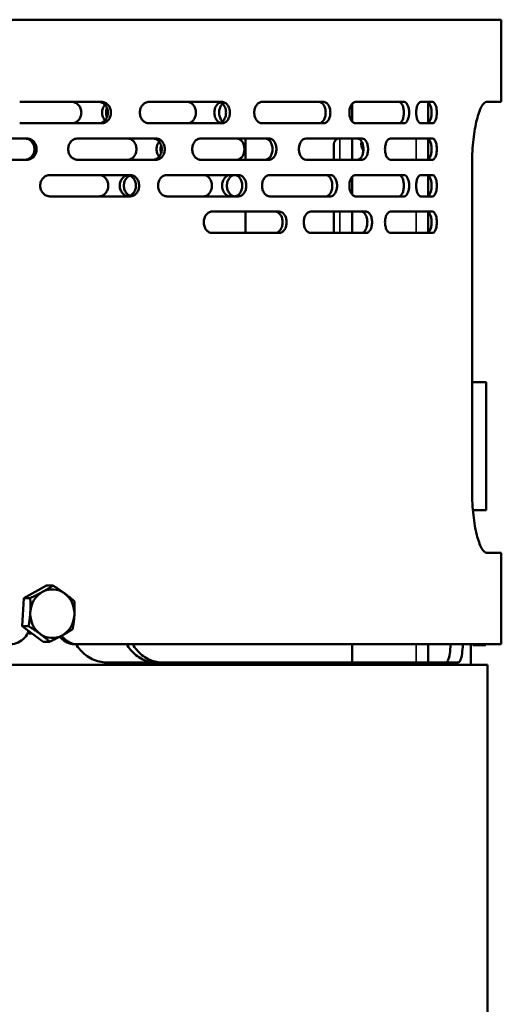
# Model space of a CAD drawing. Header units: millimetres. Extents: x -687 to 6545, y -1613 to 2022.
# Tile 29 of 36: x 5456 to 5614, y 533 to 857. Entities that reach past the tile are written whole.
import ezdxf

# ---------------------------------------------------------------- set-up
doc = ezdxf.new("R2010")
doc.units = ezdxf.units.MM
doc.layers.add('Видимые тонкие (ГОСТ)', color=7, linetype='Continuous', lineweight=35)
doc.layers.add('Видимый контур (ГОСТ)', color=7, linetype='Continuous', lineweight=50)

msp = doc.modelspace()

# ---------------------------------------------------------------- linework, layer by layer
at = {"layer": 'Видимые тонкие (ГОСТ)'}
for p, q in [((5561.02, 817.5), (5561.02, 810.5)), ((5586.02, 810.5), (5586.02, 817.5)), ((5561.02, 793.5), (5561.02, 786.5)), ((5586.02, 786.5), (5586.02, 793.5)), ((5609.02, 695.5), (5609.02, 737.5)), ((5586.02, 645.5), (5586.02, 651.5))]:
    msp.add_line(p, q, dxfattribs=at)
at = {"layer": 'Видимый контур (ГОСТ)'}
for p, q in [((5614.02, 856.5), (5170.2, 856.5)), ((5614.02, 829.5), (5614.02, 856.5)), ((5482.81, 829.5), (5455.88, 829.5)), ((5522.26, 829.5), (5498.27, 829.5)), ((5555.69, 829.5), (5535.42, 829.5)), ((5565.02, 828.88), (5565.02, 823.12)), ((5582.09, 829.5), (5566.18, 829.5)), ((5591.44, 829.5), (5587.61, 829.5)), ((5590.02, 829.41), (5590.02, 822.59)), ((5614.02, 829.5), (5609.16, 829.5)), ((5455.88, 822.5), (5482.81, 822.5)), ((5498.27, 822.5), (5522.26, 822.5)), ((5535.42, 822.5), (5555.69, 822.5)), ((5566.18, 822.5), (5582.09, 822.5)), ((5587.61, 822.5), (5591.44, 822.5)), ((5458.22, 817.5), (5430.09, 817.5)), ((5500.63, 817.5), (5474.91, 817.5)), ((5537.72, 817.5), (5515.3, 817.5)), ((5530.02, 810.5), (5530.02, 817.5)), ((5568.29, 817.5), (5549.89, 817.5)), ((5559.02, 810.5), (5559.02, 815.5)), ((5565.02, 817.5), (5565.02, 810.5)), ((5591.44, 817.5), (5577.63, 817.5)), ((5590.02, 817.41), (5590.02, 810.59)), ((5430.09, 810.5), (5458.22, 810.5)), ((5474.91, 810.5), (5500.63, 810.5)), ((5515.3, 810.5), (5537.72, 810.5)), ((5549.89, 810.5), (5568.29, 810.5)), ((5577.63, 810.5), (5591.44, 810.5)), ((5604.41, 701.5), (5604.41, 809.5)), ((5492.15, 805.5), (5465.8, 805.5)), ((5527.69, 805.5), (5504.21, 805.5)), ((5557.92, 805.5), (5537.97, 805.5)), ((5582.09, 805.5), (5566.18, 805.5)), ((5591.44, 805.5), (5587.61, 805.5)), ((5590.02, 805.41), (5590.02, 798.59)), ((5565.02, 804.88), (5565.02, 799.12)), ((5465.8, 798.5), (5492.15, 798.5)), ((5504.21, 798.5), (5527.69, 798.5)), ((5537.97, 798.5), (5557.92, 798.5)), ((5566.18, 798.5), (5582.09, 798.5)), ((5587.61, 798.5), (5591.44, 798.5)), ((5541.09, 793.5), (5519.04, 793.5)), ((5530.02, 786.5), (5530.02, 793.5)), ((5569.63, 793.5), (5551.45, 793.5)), ((5559.02, 786.5), (5559.02, 793.5)), ((5565.02, 793.5), (5565.02, 786.5)), ((5591.44, 793.5), (5577.63, 793.5)), ((5590.02, 793.41), (5590.02, 786.59)), ((5519.04, 786.5), (5541.09, 786.5)), ((5551.45, 786.5), (5569.63, 786.5)), ((5577.63, 786.5), (5591.44, 786.5)), ((5604.41, 737.5), (5609.02, 737.5)), ((5609.02, 695.5), (5609.02, 737.5)), ((5604.67, 695.5), (5609.02, 695.5)), ((5609.16, 681.5), (5614.02, 681.5)), ((5614.02, 651.5), (5614.02, 681.5)), ((5457.19, 666.63), (5464.69, 670.72)), ((5464.69, 670.72), (5466.84, 670.72)), ((5456.64, 657.41), (5457.19, 666.63)), ((5457.19, 666.63), (5459.33, 666.63)), ((5456.64, 657.41), (5458.79, 657.41)), ((5463.61, 652.28), (5456.64, 657.41)), ((5463.61, 652.28), (5465.76, 652.28)), ((5474.65, 651.5), (5473.81, 651.5)), ((5614.02, 651.5), (5474.65, 651.5)), ((5565.02, 651.5), (5565.02, 645.5)), ((5590.02, 651.5), (5590.02, 645.5)), ((5604.02, 644.72), (5604.02, 651.5)), ((5604.62, 651.13), (5604.62, 651.5)), ((5604.62, 651.13), (5608.73, 651.13)), ((5609.52, 644.72), (5206.34, 644.72)), ((5484.32, 645.5), (5599.93, 645.5)), ((5609.52, -352.28), (5609.52, 644.72))]:
    msp.add_line(p, q, dxfattribs=at)
for centre, radius, start, end in [((5561.02, 815.5), 2, 90, 180), ((5571.02, 815.5), 3, 161.6348, 219.815), ((5609.02, 737.5), 0.00002, 8.6915, 90), ((5609.02, 695.5), 0.00002, 270, 351.3085)]:
    msp.add_arc(centre, radius, start, end, dxfattribs=at)
for major_axis, start_param, end_param in [((0, 8), 5.694741, 6.741938), ((0, -8), 3.600346, 4.647543), ((0, 8), 4.647543, 5.694741), ((0, -8), 4.647543, 5.694741), ((0, 8), 3.600346, 4.647543), ((0, -8), 5.694741, 6.741938)]:
    msp.add_ellipse((5466.6, 661.5), major_axis=major_axis, ratio=0.906308, start_param=start_param, end_param=end_param, dxfattribs=at)
for points, knots in [([(5473.02, 829.5), (5473.41, 829.5), (5473.83, 829.41), (5474.59, 829.05), (5474.94, 828.79), (5475.49, 828.16), (5475.73, 827.77), (5476.04, 826.91), (5476.12, 826.44), (5476.12, 825.56), (5476.04, 825.09), (5475.73, 824.23), (5475.49, 823.84), (5474.94, 823.21), (5474.59, 822.95), (5473.83, 822.59), (5473.41, 822.5), (5473.02, 822.5)], [0.527693, 0.527693, 0.527693, 0.527693, 0.65964, 0.65964, 0.791587, 0.791587, 0.923419, 0.923419, 1.055252, 1.055252, 1.187084, 1.187084, 1.318916, 1.318916, 1.450863, 1.450863, 1.58281, 1.58281, 1.58281, 1.58281]), ([(5481.81, 822.5), (5482.19, 822.5), (5482.6, 822.59), (5483.34, 822.95), (5483.68, 823.21), (5484.22, 823.84), (5484.45, 824.23), (5484.76, 825.09), (5484.84, 825.56), (5484.84, 826.44), (5484.76, 826.91), (5484.45, 827.77), (5484.22, 828.16), (5483.68, 828.79), (5483.34, 829.05), (5482.6, 829.41), (5482.19, 829.5), (5481.81, 829.5)], [0.52738, 0.52738, 0.52738, 0.52738, 0.659221, 0.659221, 0.791061, 0.791061, 0.922903, 0.922903, 1.054744, 1.054744, 1.186586, 1.186586, 1.318428, 1.318428, 1.450268, 1.450268, 1.582108, 1.582108, 1.582108, 1.582108]), ([(5482.81, 829.5), (5483.19, 829.5), (5483.6, 829.41), (5484.34, 829.05), (5484.68, 828.79), (5485.22, 828.16), (5485.45, 827.77), (5485.76, 826.91), (5485.84, 826.44), (5485.84, 825.56), (5485.76, 825.09), (5485.45, 824.23), (5485.22, 823.84), (5484.68, 823.21), (5484.34, 822.95), (5483.6, 822.59), (5483.19, 822.5), (5482.81, 822.5)], [0.52738, 0.52738, 0.52738, 0.52738, 0.65922, 0.65922, 0.791061, 0.791061, 0.922902, 0.922902, 1.054744, 1.054744, 1.186586, 1.186586, 1.318427, 1.318427, 1.450267, 1.450267, 1.582108, 1.582108, 1.582108, 1.582108]), ([(5483.89, 823.46), (5483.87, 823.48), (5483.85, 823.51), (5483.56, 823.84), (5483.33, 824.23), (5483.01, 825.09), (5482.94, 825.56), (5482.94, 826), (5482.94, 826.44), (5483.01, 826.91), (5483.33, 827.77), (5483.56, 828.16), (5483.85, 828.49), (5483.87, 828.52), (5483.89, 828.54)], [1.8495012, 1.8495012, 1.8495012, 1.8495012, 1.8598125, 1.8598125, 1.9915774, 1.9915774, 2.1233423, 2.1233423, 2.1233423, 2.2551072, 2.2551072, 2.3868721, 2.3868721, 2.3971834, 2.3971834, 2.3971834, 2.3971834]), ([(5498.27, 822.5), (5497.9, 822.5), (5497.51, 822.59), (5496.78, 822.95), (5496.45, 823.22), (5495.93, 823.84), (5495.7, 824.23), (5495.4, 825.09), (5495.33, 825.56), (5495.33, 826), (5495.33, 826.44), (5495.4, 826.91), (5495.7, 827.77), (5495.93, 828.16), (5496.45, 828.78), (5496.78, 829.05), (5497.51, 829.41), (5497.9, 829.5), (5498.27, 829.5)], [1.586748, 1.586748, 1.586748, 1.586748, 1.719511, 1.719511, 1.852274, 1.852274, 1.984082, 1.984082, 2.11589, 2.11589, 2.11589, 2.247698, 2.247698, 2.379507, 2.379507, 2.51227, 2.51227, 2.645032, 2.645032, 2.645032, 2.645032]), ([(5510.97, 829.5), (5511.31, 829.5), (5511.69, 829.41), (5512.37, 829.05), (5512.68, 828.79), (5513.17, 828.16), (5513.38, 827.77), (5513.66, 826.91), (5513.73, 826.44), (5513.73, 825.56), (5513.66, 825.09), (5513.38, 824.23), (5513.17, 823.84), (5512.68, 823.21), (5512.37, 822.95), (5511.69, 822.59), (5511.31, 822.5), (5510.97, 822.5)], [0.527693, 0.527693, 0.527693, 0.527693, 0.65964, 0.65964, 0.791587, 0.791587, 0.923419, 0.923419, 1.055252, 1.055252, 1.187084, 1.187084, 1.318916, 1.318916, 1.450863, 1.450863, 1.58281, 1.58281, 1.58281, 1.58281]), ([(5521.73, 822.64), (5521.64, 822.68), (5521.54, 822.72), (5521.12, 822.95), (5520.82, 823.22), (5520.34, 823.84), (5520.13, 824.23), (5519.85, 825.09), (5519.78, 825.56), (5519.78, 826), (5519.78, 826.44), (5519.85, 826.91), (5520.13, 827.77), (5520.34, 828.16), (5520.82, 828.78), (5521.12, 829.05), (5521.54, 829.28), (5521.64, 829.32), (5521.73, 829.36)], [1.6904172, 1.6904172, 1.6904172, 1.6904172, 1.7260316, 1.7260316, 1.8598125, 1.8598125, 1.9915774, 1.9915774, 2.1233423, 2.1233423, 2.1233423, 2.2551072, 2.2551072, 2.3868721, 2.3868721, 2.520653, 2.520653, 2.5562674, 2.5562674, 2.5562674, 2.5562674]), ([(5520.97, 822.5), (5521.31, 822.5), (5521.66, 822.59), (5522.32, 822.95), (5522.62, 823.21), (5523.09, 823.84), (5523.29, 824.23), (5523.56, 825.09), (5523.63, 825.56), (5523.63, 826.44), (5523.56, 826.91), (5523.29, 827.77), (5523.09, 828.16), (5522.62, 828.79), (5522.32, 829.05), (5521.66, 829.41), (5521.31, 829.5), (5520.97, 829.5)], [0.527364, 0.527364, 0.527364, 0.527364, 0.659212, 0.659212, 0.79106, 0.79106, 0.922903, 0.922903, 1.054745, 1.054745, 1.186587, 1.186587, 1.31843, 1.31843, 1.450278, 1.450278, 1.582126, 1.582126, 1.582126, 1.582126]), ([(5522.5, 828.87), (5522.36, 828.75), (5522.24, 828.61), (5521.89, 828.16), (5521.68, 827.77), (5521.41, 826.91), (5521.34, 826.44), (5521.34, 826), (5521.34, 825.56), (5521.41, 825.09), (5521.68, 824.23), (5521.89, 823.84), (5522.24, 823.39), (5522.36, 823.25), (5522.5, 823.13)], [1.7983574, 1.7983574, 1.7983574, 1.7983574, 1.8595927, 1.8595927, 1.9913587, 1.9913587, 2.1231248, 2.1231248, 2.1231248, 2.2548908, 2.2548908, 2.3866569, 2.3866569, 2.4478921, 2.4478921, 2.4478921, 2.4478921]), ([(5522.26, 829.5), (5522.59, 829.5), (5522.95, 829.41), (5523.6, 829.05), (5523.9, 828.79), (5524.37, 828.16), (5524.58, 827.77), (5524.85, 826.91), (5524.91, 826.44), (5524.91, 825.56), (5524.85, 825.09), (5524.58, 824.23), (5524.37, 823.84), (5523.9, 823.21), (5523.6, 822.95), (5522.95, 822.59), (5522.59, 822.5), (5522.26, 822.5)], [0.527364, 0.527364, 0.527364, 0.527364, 0.659212, 0.659212, 0.79106, 0.79106, 0.922902, 0.922902, 1.054745, 1.054745, 1.186587, 1.186587, 1.318429, 1.318429, 1.450278, 1.450278, 1.582126, 1.582126, 1.582126, 1.582126]), ([(5535.42, 822.5), (5535.11, 822.5), (5534.77, 822.59), (5534.14, 822.95), (5533.86, 823.22), (5533.41, 823.84), (5533.21, 824.23), (5532.95, 825.09), (5532.89, 825.56), (5532.89, 826), (5532.89, 826.44), (5532.95, 826.91), (5533.21, 827.77), (5533.41, 828.16), (5533.86, 828.78), (5534.14, 829.05), (5534.77, 829.41), (5535.11, 829.5), (5535.42, 829.5)], [1.585961, 1.585961, 1.585961, 1.585961, 1.718576, 1.718576, 1.851192, 1.851192, 1.983006, 1.983006, 2.114821, 2.114821, 2.114821, 2.246635, 2.246635, 2.378449, 2.378449, 2.511065, 2.511065, 2.64368, 2.64368, 2.64368, 2.64368]), ([(5554.16, 822.5), (5554.43, 822.5), (5554.73, 822.59), (5555.27, 822.95), (5555.52, 823.21), (5555.9, 823.84), (5556.07, 824.23), (5556.29, 825.09), (5556.35, 825.56), (5556.35, 826.44), (5556.29, 826.91), (5556.07, 827.77), (5555.9, 828.16), (5555.52, 828.79), (5555.27, 829.05), (5554.73, 829.41), (5554.43, 829.5), (5554.16, 829.5)], [0.527376, 0.527376, 0.527376, 0.527376, 0.659244, 0.659244, 0.791113, 0.791113, 0.922955, 0.922955, 1.054798, 1.054798, 1.18664, 1.18664, 1.318482, 1.318482, 1.450351, 1.450351, 1.58222, 1.58222, 1.58222, 1.58222]), ([(5555.69, 829.5), (5555.97, 829.5), (5556.26, 829.41), (5556.8, 829.05), (5557.05, 828.79), (5557.44, 828.16), (5557.6, 827.77), (5557.83, 826.91), (5557.88, 826.44), (5557.88, 825.56), (5557.83, 825.09), (5557.6, 824.23), (5557.44, 823.84), (5557.05, 823.21), (5556.8, 822.95), (5556.26, 822.59), (5555.97, 822.5), (5555.69, 822.5)], [0.527375, 0.527375, 0.527375, 0.527375, 0.659244, 0.659244, 0.791112, 0.791112, 0.922954, 0.922954, 1.054797, 1.054797, 1.186639, 1.186639, 1.318481, 1.318481, 1.45035, 1.45035, 1.582218, 1.582218, 1.582218, 1.582218]), ([(5566.18, 822.5), (5565.92, 822.5), (5565.65, 822.59), (5565.15, 822.95), (5564.91, 823.22), (5564.55, 823.84), (5564.39, 824.23), (5564.18, 825.09), (5564.13, 825.56), (5564.13, 826), (5564.13, 826.44), (5564.18, 826.91), (5564.39, 827.77), (5564.55, 828.16), (5564.91, 828.78), (5565.15, 829.05), (5565.65, 829.41), (5565.92, 829.5), (5566.18, 829.5)], [1.585377, 1.585377, 1.585377, 1.585377, 1.717883, 1.717883, 1.850388, 1.850388, 1.982207, 1.982207, 2.114026, 2.114026, 2.114026, 2.245845, 2.245845, 2.377664, 2.377664, 2.510169, 2.510169, 2.642675, 2.642675, 2.642675, 2.642675]), ([(5580.35, 822.5), (5580.57, 822.5), (5580.79, 822.59), (5581.2, 822.95), (5581.39, 823.21), (5581.68, 823.84), (5581.81, 824.23), (5581.97, 825.09), (5582.01, 825.56), (5582.01, 826.44), (5581.97, 826.91), (5581.81, 827.77), (5581.68, 828.16), (5581.39, 828.79), (5581.2, 829.05), (5580.79, 829.41), (5580.57, 829.5), (5580.35, 829.5)], [0.527403, 0.527403, 0.527403, 0.527403, 0.659298, 0.659298, 0.791192, 0.791192, 0.923034, 0.923034, 1.054876, 1.054876, 1.186718, 1.186718, 1.31856, 1.31856, 1.450454, 1.450454, 1.582349, 1.582349, 1.582349, 1.582349]), ([(5582.09, 829.5), (5582.3, 829.5), (5582.52, 829.41), (5582.93, 829.05), (5583.12, 828.79), (5583.41, 828.16), (5583.54, 827.77), (5583.71, 826.91), (5583.75, 826.44), (5583.75, 825.56), (5583.71, 825.09), (5583.54, 824.23), (5583.41, 823.84), (5583.12, 823.21), (5582.93, 822.95), (5582.52, 822.59), (5582.3, 822.5), (5582.09, 822.5)], [0.527402, 0.527402, 0.527402, 0.527402, 0.659296, 0.659296, 0.79119, 0.79119, 0.923032, 0.923032, 1.054874, 1.054874, 1.186715, 1.186715, 1.318557, 1.318557, 1.450451, 1.450451, 1.582345, 1.582345, 1.582345, 1.582345]), ([(5587.61, 822.5), (5587.42, 822.5), (5587.21, 822.59), (5586.83, 822.95), (5586.65, 823.21), (5586.37, 823.84), (5586.25, 824.23), (5586.09, 825.09), (5586.05, 825.56), (5586.05, 826), (5586.05, 826.44), (5586.09, 826.91), (5586.25, 827.77), (5586.37, 828.16), (5586.65, 828.79), (5586.83, 829.05), (5587.21, 829.41), (5587.42, 829.5), (5587.61, 829.5)], [1.584098, 1.584098, 1.584098, 1.584098, 1.716224, 1.716224, 1.848349, 1.848349, 1.98017, 1.98017, 2.111991, 2.111991, 2.111991, 2.243812, 2.243812, 2.375633, 2.375633, 2.507758, 2.507758, 2.639883, 2.639883, 2.639883, 2.639883]), ([(5589.69, 822.5), (5589.87, 822.5), (5590.06, 822.59), (5590.41, 822.95), (5590.57, 823.22), (5590.82, 823.84), (5590.93, 824.23), (5591.07, 825.09), (5591.1, 825.56), (5591.1, 826.44), (5591.07, 826.91), (5590.93, 827.77), (5590.82, 828.16), (5590.57, 828.78), (5590.41, 829.05), (5590.06, 829.41), (5589.87, 829.5), (5589.69, 829.5)], [0.528656, 0.528656, 0.528656, 0.528656, 0.661334, 0.661334, 0.794012, 0.794012, 0.925824, 0.925824, 1.057636, 1.057636, 1.189448, 1.189448, 1.32126, 1.32126, 1.453938, 1.453938, 1.586616, 1.586616, 1.586616, 1.586616]), ([(5591.44, 829.5), (5591.62, 829.5), (5591.81, 829.41), (5592.16, 829.05), (5592.32, 828.78), (5592.56, 828.16), (5592.67, 827.77), (5592.81, 826.91), (5592.85, 826.44), (5592.85, 825.56), (5592.81, 825.09), (5592.67, 824.23), (5592.56, 823.84), (5592.32, 823.22), (5592.16, 822.95), (5591.81, 822.59), (5591.62, 822.5), (5591.44, 822.5)], [0.528636, 0.528636, 0.528636, 0.528636, 0.661301, 0.661301, 0.793966, 0.793966, 0.925778, 0.925778, 1.057591, 1.057591, 1.189403, 1.189403, 1.321215, 1.321215, 1.453881, 1.453881, 1.586546, 1.586546, 1.586546, 1.586546]), ([(5604.41, 809.5), (5604.41, 810.76), (5604.45, 812.07), (5604.59, 814.66), (5604.7, 815.95), (5604.98, 818.41), (5605.15, 819.59), (5605.54, 821.77), (5605.75, 822.76), (5606.21, 824.53), (5606.46, 825.37), (5606.99, 826.84), (5607.26, 827.47), (5607.82, 828.49), (5608.11, 828.87), (5608.65, 829.38), (5608.92, 829.5), (5609.16, 829.5)], [0, 0, 0, 0, 0.379415, 0.379415, 0.75883, 0.75883, 1.138245, 1.138245, 1.51766, 1.51766, 1.901737, 1.901737, 2.285813, 2.285813, 2.66989, 2.66989, 3.053967, 3.053967, 3.053967, 3.053967]), ([(5484.54, 827.51), (5484.52, 827.45), (5484.5, 827.4), (5484.32, 826.91), (5484.24, 826.44), (5484.24, 826), (5484.24, 825.56), (5484.32, 825.09), (5484.5, 824.6), (5484.52, 824.55), (5484.54, 824.49)], [1.9735254, 1.9735254, 1.9735254, 1.9735254, 1.9913587, 1.9913587, 2.1231248, 2.1231248, 2.1231248, 2.2548908, 2.2548908, 2.2727241, 2.2727241, 2.2727241, 2.2727241]), ([(5457.53, 810.5), (5457.94, 810.5), (5458.37, 810.59), (5459.16, 810.95), (5459.52, 811.22), (5460.09, 811.84), (5460.33, 812.23), (5460.66, 813.09), (5460.74, 813.56), (5460.74, 814.44), (5460.66, 814.91), (5460.33, 815.77), (5460.09, 816.16), (5459.52, 816.78), (5459.16, 817.05), (5458.37, 817.41), (5457.94, 817.5), (5457.53, 817.5)], [0.527808, 0.527808, 0.527808, 0.527808, 0.659978, 0.659978, 0.792147, 0.792147, 0.92398, 0.92398, 1.055812, 1.055812, 1.187645, 1.187645, 1.319477, 1.319477, 1.451647, 1.451647, 1.583816, 1.583816, 1.583816, 1.583816]), ([(5458.22, 817.5), (5458.62, 817.5), (5459.05, 817.41), (5459.84, 817.05), (5460.2, 816.78), (5460.77, 816.16), (5461.02, 815.77), (5461.34, 814.91), (5461.42, 814.44), (5461.42, 813.56), (5461.34, 813.09), (5461.02, 812.23), (5460.77, 811.84), (5460.2, 811.22), (5459.84, 810.95), (5459.05, 810.59), (5458.62, 810.5), (5458.22, 810.5)], [0.527801, 0.527801, 0.527801, 0.527801, 0.659966, 0.659966, 0.79213, 0.79213, 0.923963, 0.923963, 1.055795, 1.055795, 1.187628, 1.187628, 1.319461, 1.319461, 1.451625, 1.451625, 1.58379, 1.58379, 1.58379, 1.58379]), ([(5474.91, 810.5), (5474.52, 810.5), (5474.11, 810.59), (5473.34, 810.95), (5472.99, 811.21), (5472.44, 811.84), (5472.2, 812.23), (5471.88, 813.09), (5471.8, 813.56), (5471.8, 814), (5471.8, 814.44), (5471.88, 814.91), (5472.2, 815.77), (5472.44, 816.16), (5472.99, 816.79), (5473.34, 817.05), (5474.11, 817.41), (5474.52, 817.5), (5474.91, 817.5)], [1.582677, 1.582677, 1.582677, 1.582677, 1.714657, 1.714657, 1.846638, 1.846638, 1.978477, 1.978477, 2.110317, 2.110317, 2.110317, 2.242156, 2.242156, 2.373995, 2.373995, 2.505976, 2.505976, 2.637956, 2.637956, 2.637956, 2.637956]), ([(5491.25, 817.5), (5491.62, 817.5), (5492.02, 817.41), (5492.74, 817.05), (5493.08, 816.79), (5493.6, 816.16), (5493.83, 815.77), (5494.13, 814.91), (5494.2, 814.44), (5494.2, 813.56), (5494.13, 813.09), (5493.83, 812.23), (5493.6, 811.84), (5493.08, 811.21), (5492.74, 810.95), (5492.02, 810.59), (5491.62, 810.5), (5491.25, 810.5)], [0.527494, 0.527494, 0.527494, 0.527494, 0.659459, 0.659459, 0.791423, 0.791423, 0.923263, 0.923263, 1.055103, 1.055103, 1.186943, 1.186943, 1.318783, 1.318783, 1.450747, 1.450747, 1.582711, 1.582711, 1.582711, 1.582711]), ([(5499.62, 810.5), (5499.99, 810.5), (5500.37, 810.59), (5501.09, 810.95), (5501.41, 811.22), (5501.92, 811.84), (5502.14, 812.23), (5502.44, 813.09), (5502.51, 813.56), (5502.51, 814.44), (5502.44, 814.91), (5502.14, 815.77), (5501.92, 816.16), (5501.41, 816.78), (5501.09, 817.05), (5500.37, 817.41), (5499.99, 817.5), (5499.62, 817.5)], [0.528016, 0.528016, 0.528016, 0.528016, 0.660314, 0.660314, 0.792612, 0.792612, 0.92444, 0.92444, 1.056267, 1.056267, 1.188095, 1.188095, 1.319922, 1.319922, 1.45222, 1.45222, 1.584518, 1.584518, 1.584518, 1.584518]), ([(5500.63, 817.5), (5500.99, 817.5), (5501.38, 817.41), (5502.09, 817.05), (5502.42, 816.78), (5502.93, 816.16), (5503.15, 815.77), (5503.44, 814.91), (5503.51, 814.44), (5503.51, 813.56), (5503.44, 813.09), (5503.15, 812.23), (5502.93, 811.84), (5502.42, 811.22), (5502.09, 810.95), (5501.38, 810.59), (5500.99, 810.5), (5500.63, 810.5)], [0.528006, 0.528006, 0.528006, 0.528006, 0.660297, 0.660297, 0.792588, 0.792588, 0.924416, 0.924416, 1.056244, 1.056244, 1.188071, 1.188071, 1.319899, 1.319899, 1.45219, 1.45219, 1.584481, 1.584481, 1.584481, 1.584481]), ([(5501.68, 811.54), (5501.42, 811.85), (5501.2, 812.23), (5500.91, 813.09), (5500.84, 813.56), (5500.84, 814), (5500.84, 814.44), (5500.91, 814.91), (5501.2, 815.77), (5501.42, 816.15), (5501.68, 816.46)], [1.8504818, 1.8504818, 1.8504818, 1.8504818, 1.9809594, 1.9809594, 2.1127854, 2.1127854, 2.1127854, 2.2446115, 2.2446115, 2.3750891, 2.3750891, 2.3750891, 2.3750891]), ([(5502.32, 815.25), (5502.19, 814.84), (5502.13, 814.41), (5502.13, 814), (5502.13, 813.59), (5502.19, 813.16), (5502.32, 812.75)], [1.9901918, 1.9901918, 1.9901918, 1.9901918, 2.112734, 2.112734, 2.112734, 2.2352762, 2.2352762, 2.2352762, 2.2352762]), ([(5515.3, 810.5), (5514.95, 810.5), (5514.58, 810.59), (5513.9, 810.95), (5513.59, 811.21), (5513.1, 811.84), (5512.89, 812.23), (5512.6, 813.09), (5512.54, 813.56), (5512.54, 814), (5512.54, 814.44), (5512.6, 814.91), (5512.89, 815.77), (5513.1, 816.16), (5513.59, 816.79), (5513.9, 817.05), (5514.58, 817.41), (5514.95, 817.5), (5515.3, 817.5)], [1.582393, 1.582393, 1.582393, 1.582393, 1.714314, 1.714314, 1.846234, 1.846234, 1.978075, 1.978075, 2.109916, 2.109916, 2.109916, 2.241757, 2.241757, 2.373599, 2.373599, 2.505519, 2.505519, 2.637439, 2.637439, 2.637439, 2.637439]), ([(5527.1, 817.5), (5527.43, 817.5), (5527.77, 817.41), (5528.41, 817.05), (5528.7, 816.79), (5529.16, 816.16), (5529.36, 815.77), (5529.62, 814.91), (5529.68, 814.44), (5529.68, 813.56), (5529.62, 813.09), (5529.36, 812.23), (5529.16, 811.84), (5528.7, 811.21), (5528.41, 810.95), (5527.77, 810.59), (5527.43, 810.5), (5527.1, 810.5)], [0.527494, 0.527494, 0.527494, 0.527494, 0.659459, 0.659459, 0.791423, 0.791423, 0.923263, 0.923263, 1.055103, 1.055103, 1.186943, 1.186943, 1.318783, 1.318783, 1.450747, 1.450747, 1.582711, 1.582711, 1.582711, 1.582711]), ([(5536.43, 810.5), (5536.74, 810.5), (5537.08, 810.59), (5537.69, 810.95), (5537.96, 811.22), (5538.4, 811.84), (5538.59, 812.23), (5538.84, 813.09), (5538.9, 813.56), (5538.9, 814.44), (5538.84, 814.91), (5538.59, 815.77), (5538.4, 816.16), (5537.96, 816.78), (5537.69, 817.05), (5537.08, 817.41), (5536.74, 817.5), (5536.43, 817.5)], [0.52824, 0.52824, 0.52824, 0.52824, 0.660672, 0.660672, 0.793105, 0.793105, 0.924927, 0.924927, 1.056749, 1.056749, 1.188571, 1.188571, 1.320393, 1.320393, 1.452825, 1.452825, 1.585258, 1.585258, 1.585258, 1.585258]), ([(5537.72, 817.5), (5538.04, 817.5), (5538.37, 817.41), (5538.98, 817.05), (5539.26, 816.78), (5539.69, 816.16), (5539.88, 815.77), (5540.13, 814.91), (5540.19, 814.44), (5540.19, 813.56), (5540.13, 813.09), (5539.88, 812.23), (5539.69, 811.84), (5539.26, 811.22), (5538.98, 810.95), (5538.37, 810.59), (5538.04, 810.5), (5537.72, 810.5)], [0.528226, 0.528226, 0.528226, 0.528226, 0.660649, 0.660649, 0.793073, 0.793073, 0.924895, 0.924895, 1.056717, 1.056717, 1.18854, 1.18854, 1.320362, 1.320362, 1.452785, 1.452785, 1.585209, 1.585209, 1.585209, 1.585209]), ([(5549.89, 810.5), (5549.6, 810.5), (5549.29, 810.59), (5548.72, 810.95), (5548.46, 811.21), (5548.05, 811.84), (5547.87, 812.23), (5547.63, 813.09), (5547.57, 813.56), (5547.57, 814), (5547.57, 814.44), (5547.63, 814.91), (5547.87, 815.77), (5548.05, 816.16), (5548.46, 816.79), (5548.72, 817.05), (5549.29, 817.41), (5549.6, 817.5), (5549.89, 817.5)], [1.582226, 1.582226, 1.582226, 1.582226, 1.714107, 1.714107, 1.845989, 1.845989, 1.977831, 1.977831, 2.109674, 2.109674, 2.109674, 2.241516, 2.241516, 2.373358, 2.373358, 2.50524, 2.50524, 2.637121, 2.637121, 2.637121, 2.637121]), ([(5566.75, 810.5), (5567, 810.5), (5567.27, 810.59), (5567.76, 810.95), (5567.98, 811.22), (5568.33, 811.84), (5568.48, 812.23), (5568.68, 813.09), (5568.72, 813.56), (5568.72, 814.44), (5568.68, 814.91), (5568.48, 815.77), (5568.33, 816.16), (5567.98, 816.78), (5567.76, 817.05), (5567.27, 817.41), (5567, 817.5), (5566.75, 817.5)], [0.528459, 0.528459, 0.528459, 0.528459, 0.661022, 0.661022, 0.793585, 0.793585, 0.925401, 0.925401, 1.057218, 1.057218, 1.189035, 1.189035, 1.320851, 1.320851, 1.453414, 1.453414, 1.585977, 1.585977, 1.585977, 1.585977]), ([(5568.29, 817.5), (5568.54, 817.5), (5568.81, 817.41), (5569.3, 817.05), (5569.52, 816.78), (5569.87, 816.16), (5570.02, 815.77), (5570.22, 814.91), (5570.27, 814.44), (5570.27, 813.56), (5570.22, 813.09), (5570.02, 812.23), (5569.87, 811.84), (5569.52, 811.22), (5569.3, 810.95), (5568.81, 810.59), (5568.54, 810.5), (5568.29, 810.5)], [0.528442, 0.528442, 0.528442, 0.528442, 0.660994, 0.660994, 0.793545, 0.793545, 0.925362, 0.925362, 1.057179, 1.057179, 1.188996, 1.188996, 1.320814, 1.320814, 1.453365, 1.453365, 1.585917, 1.585917, 1.585917, 1.585917]), ([(5577.63, 810.5), (5577.41, 810.5), (5577.17, 810.59), (5576.72, 810.95), (5576.52, 811.21), (5576.2, 811.84), (5576.06, 812.23), (5575.87, 813.09), (5575.82, 813.56), (5575.82, 814), (5575.82, 814.44), (5575.87, 814.91), (5576.06, 815.77), (5576.2, 816.16), (5576.52, 816.79), (5576.72, 817.05), (5577.17, 817.41), (5577.41, 817.5), (5577.63, 817.5)], [1.582142, 1.582142, 1.582142, 1.582142, 1.714002, 1.714002, 1.845862, 1.845862, 1.977704, 1.977704, 2.109546, 2.109546, 2.109546, 2.241389, 2.241389, 2.373231, 2.373231, 2.505091, 2.505091, 2.636951, 2.636951, 2.636951, 2.636951]), ([(5589.69, 810.5), (5589.87, 810.5), (5590.06, 810.59), (5590.41, 810.95), (5590.57, 811.22), (5590.82, 811.84), (5590.93, 812.23), (5591.07, 813.09), (5591.1, 813.56), (5591.1, 814.44), (5591.07, 814.91), (5590.93, 815.77), (5590.82, 816.16), (5590.57, 816.78), (5590.41, 817.05), (5590.06, 817.41), (5589.87, 817.5), (5589.69, 817.5)], [0.528656, 0.528656, 0.528656, 0.528656, 0.661334, 0.661334, 0.794012, 0.794012, 0.925824, 0.925824, 1.057636, 1.057636, 1.189448, 1.189448, 1.321259, 1.321259, 1.453938, 1.453938, 1.586616, 1.586616, 1.586616, 1.586616]), ([(5591.44, 817.5), (5591.62, 817.5), (5591.81, 817.41), (5592.16, 817.05), (5592.32, 816.78), (5592.56, 816.16), (5592.67, 815.77), (5592.81, 814.91), (5592.85, 814.44), (5592.85, 813.56), (5592.81, 813.09), (5592.67, 812.23), (5592.56, 811.84), (5592.32, 811.22), (5592.16, 810.95), (5591.81, 810.59), (5591.62, 810.5), (5591.44, 810.5)], [0.528636, 0.528636, 0.528636, 0.528636, 0.661301, 0.661301, 0.793966, 0.793966, 0.925778, 0.925778, 1.057591, 1.057591, 1.189403, 1.189403, 1.321215, 1.321215, 1.453881, 1.453881, 1.586546, 1.586546, 1.586546, 1.586546]), ([(5465.8, 798.5), (5465.4, 798.5), (5464.98, 798.59), (5464.19, 798.94), (5463.83, 799.21), (5463.26, 799.84), (5463.02, 800.23), (5462.69, 801.09), (5462.61, 801.56), (5462.61, 802), (5462.61, 802.44), (5462.69, 802.91), (5463.01, 803.77), (5463.26, 804.16), (5463.83, 804.78), (5464.19, 805.05), (5464.98, 805.41), (5465.4, 805.5), (5465.8, 805.5)], [1.587508, 1.587508, 1.587508, 1.587508, 1.720141, 1.720141, 1.852774, 1.852774, 1.984848, 1.984848, 2.116922, 2.116922, 2.116922, 2.248724, 2.248724, 2.380526, 2.380526, 2.513431, 2.513431, 2.646336, 2.646336, 2.646336, 2.646336]), ([(5481.92, 805.5), (5482.3, 805.5), (5482.71, 805.41), (5483.46, 805.05), (5483.8, 804.79), (5484.33, 804.16), (5484.57, 803.77), (5484.87, 802.91), (5484.95, 802.44), (5484.95, 801.56), (5484.87, 801.09), (5484.57, 800.23), (5484.33, 799.84), (5483.8, 799.21), (5483.46, 798.95), (5482.71, 798.59), (5482.3, 798.5), (5481.92, 798.5)], [0.527693, 0.527693, 0.527693, 0.527693, 0.65964, 0.65964, 0.791587, 0.791587, 0.923419, 0.923419, 1.055252, 1.055252, 1.187084, 1.187084, 1.318916, 1.318916, 1.450863, 1.450863, 1.58281, 1.58281, 1.58281, 1.58281]), ([(5491.42, 798.52), (5491.14, 798.56), (5490.87, 798.64), (5490.24, 798.94), (5489.9, 799.21), (5489.36, 799.83), (5489.13, 800.23), (5488.82, 801.09), (5488.74, 801.56), (5488.74, 802), (5488.74, 802.44), (5488.82, 802.91), (5489.12, 803.77), (5489.36, 804.16), (5489.89, 804.78), (5490.23, 805.05), (5490.87, 805.36), (5491.14, 805.44), (5491.42, 805.48)], [1.6319023, 1.6319023, 1.6319023, 1.6319023, 1.7255401, 1.7255401, 1.8588292, 1.8588292, 1.9910862, 1.9910862, 2.1233433, 2.1233433, 2.1233433, 2.2551082, 2.2551082, 2.3868731, 2.3868731, 2.520654, 2.520654, 2.6147789, 2.6147789, 2.6147789, 2.6147789]), ([(5492.08, 805.29), (5492.04, 805.27), (5491.99, 805.25), (5491.58, 805.05), (5491.24, 804.78), (5490.7, 804.16), (5490.47, 803.77), (5490.16, 802.91), (5490.09, 802.44), (5490.09, 802), (5490.09, 801.56), (5490.16, 801.09), (5490.47, 800.23), (5490.71, 799.83), (5491.24, 799.21), (5491.58, 798.94), (5491.99, 798.74), (5492.04, 798.73), (5492.08, 798.71)], [1.7098709, 1.7098709, 1.7098709, 1.7098709, 1.7258431, 1.7258431, 1.8595936, 1.8595936, 1.9913597, 1.9913597, 2.1231257, 2.1231257, 2.1231257, 2.2553762, 2.2553762, 2.3876266, 2.3876266, 2.520893, 2.520893, 2.5364068, 2.5364068, 2.5364068, 2.5364068]), ([(5491.08, 798.5), (5491.45, 798.5), (5491.85, 798.59), (5492.58, 798.95), (5492.91, 799.21), (5493.43, 799.84), (5493.66, 800.23), (5493.96, 801.09), (5494.03, 801.56), (5494.03, 802.44), (5493.96, 802.91), (5493.66, 803.77), (5493.43, 804.16), (5492.91, 804.79), (5492.58, 805.05), (5491.85, 805.41), (5491.45, 805.5), (5491.08, 805.5)], [0.527374, 0.527374, 0.527374, 0.527374, 0.659214, 0.659214, 0.791055, 0.791055, 0.922897, 0.922897, 1.054739, 1.054739, 1.186581, 1.186581, 1.318422, 1.318422, 1.450263, 1.450263, 1.582104, 1.582104, 1.582104, 1.582104]), ([(5492.15, 805.5), (5492.52, 805.5), (5492.91, 805.41), (5493.64, 805.05), (5493.97, 804.79), (5494.5, 804.16), (5494.72, 803.77), (5495.02, 802.91), (5495.1, 802.44), (5495.1, 801.56), (5495.02, 801.09), (5494.72, 800.23), (5494.5, 799.84), (5493.97, 799.21), (5493.64, 798.95), (5492.91, 798.59), (5492.52, 798.5), (5492.15, 798.5)], [0.527373, 0.527373, 0.527373, 0.527373, 0.659214, 0.659214, 0.791055, 0.791055, 0.922897, 0.922897, 1.054738, 1.054738, 1.18658, 1.18658, 1.318422, 1.318422, 1.450263, 1.450263, 1.582103, 1.582103, 1.582103, 1.582103]), ([(5504.21, 798.5), (5503.85, 798.5), (5503.46, 798.59), (5502.75, 798.94), (5502.43, 799.21), (5501.91, 799.84), (5501.69, 800.23), (5501.39, 801.09), (5501.32, 801.56), (5501.32, 802), (5501.32, 802.44), (5501.39, 802.91), (5501.69, 803.77), (5501.91, 804.16), (5502.42, 804.78), (5502.75, 805.05), (5503.46, 805.41), (5503.85, 805.5), (5504.21, 805.5)], [1.586616, 1.586616, 1.586616, 1.586616, 1.719125, 1.719125, 1.851634, 1.851634, 1.983673, 1.983673, 2.115711, 2.115711, 2.115711, 2.247521, 2.247521, 2.37933, 2.37933, 2.512068, 2.512068, 2.644807, 2.644807, 2.644807, 2.644807]), ([(5516.27, 805.5), (5516.61, 805.5), (5516.98, 805.41), (5517.65, 805.05), (5517.95, 804.79), (5518.43, 804.16), (5518.64, 803.77), (5518.91, 802.91), (5518.98, 802.44), (5518.98, 801.56), (5518.91, 801.09), (5518.64, 800.23), (5518.43, 799.84), (5517.95, 799.21), (5517.65, 798.95), (5516.98, 798.59), (5516.61, 798.5), (5516.27, 798.5)], [0.527693, 0.527693, 0.527693, 0.527693, 0.65964, 0.65964, 0.791587, 0.791587, 0.923419, 0.923419, 1.055252, 1.055252, 1.187084, 1.187084, 1.318916, 1.318916, 1.450863, 1.450863, 1.58281, 1.58281, 1.58281, 1.58281]), ([(5525.03, 798.5), (5524.7, 798.5), (5524.34, 798.59), (5523.69, 798.94), (5523.38, 799.21), (5522.91, 799.83), (5522.7, 800.23), (5522.43, 801.09), (5522.36, 801.56), (5522.36, 802), (5522.36, 802.44), (5522.42, 802.91), (5522.7, 803.77), (5522.9, 804.16), (5523.38, 804.78), (5523.68, 805.05), (5524.34, 805.41), (5524.7, 805.5), (5525.03, 805.5)], [1.592251, 1.592251, 1.592251, 1.592251, 1.72554, 1.72554, 1.858829, 1.858829, 1.991086, 1.991086, 2.123343, 2.123343, 2.123343, 2.255108, 2.255108, 2.386873, 2.386873, 2.520654, 2.520654, 2.654435, 2.654435, 2.654435, 2.654435]), ([(5526.48, 805.5), (5526.18, 805.48), (5525.87, 805.39), (5525.25, 805.05), (5524.95, 804.78), (5524.48, 804.16), (5524.27, 803.77), (5524, 802.91), (5523.93, 802.44), (5523.93, 802), (5523.93, 801.56), (5524, 801.09), (5524.27, 800.23), (5524.48, 799.83), (5524.95, 799.21), (5525.26, 798.94), (5525.87, 798.61), (5526.18, 798.52), (5526.48, 798.5)], [1.608189, 1.608189, 1.608189, 1.608189, 1.725843, 1.725843, 1.859594, 1.859594, 1.99136, 1.99136, 2.123126, 2.123126, 2.123126, 2.255376, 2.255376, 2.387627, 2.387627, 2.520893, 2.520893, 2.638064, 2.638064, 2.638064, 2.638064]), ([(5526.36, 798.5), (5526.69, 798.5), (5527.04, 798.59), (5527.67, 798.95), (5527.96, 799.21), (5528.42, 799.84), (5528.62, 800.23), (5528.88, 801.09), (5528.95, 801.56), (5528.95, 802.44), (5528.88, 802.91), (5528.62, 803.77), (5528.42, 804.16), (5527.96, 804.79), (5527.67, 805.05), (5527.04, 805.41), (5526.69, 805.5), (5526.36, 805.5)], [0.527364, 0.527364, 0.527364, 0.527364, 0.659215, 0.659215, 0.791066, 0.791066, 0.922908, 0.922908, 1.05475, 1.05475, 1.186593, 1.186593, 1.318435, 1.318435, 1.450286, 1.450286, 1.582137, 1.582137, 1.582137, 1.582137]), ([(5527.69, 805.5), (5528.01, 805.5), (5528.36, 805.41), (5529, 805.05), (5529.29, 804.79), (5529.75, 804.16), (5529.95, 803.77), (5530.21, 802.91), (5530.27, 802.44), (5530.27, 801.56), (5530.21, 801.09), (5529.95, 800.23), (5529.75, 799.84), (5529.29, 799.21), (5529, 798.95), (5528.36, 798.59), (5528.01, 798.5), (5527.69, 798.5)], [0.527364, 0.527364, 0.527364, 0.527364, 0.659215, 0.659215, 0.791065, 0.791065, 0.922908, 0.922908, 1.05475, 1.05475, 1.186592, 1.186592, 1.318435, 1.318435, 1.450285, 1.450285, 1.582136, 1.582136, 1.582136, 1.582136]), ([(5537.97, 798.5), (5537.65, 798.5), (5537.32, 798.59), (5536.7, 798.94), (5536.42, 799.21), (5535.98, 799.84), (5535.78, 800.23), (5535.52, 801.09), (5535.46, 801.56), (5535.46, 802), (5535.46, 802.44), (5535.52, 802.91), (5535.78, 803.77), (5535.97, 804.16), (5536.42, 804.78), (5536.7, 805.05), (5537.32, 805.41), (5537.65, 805.5), (5537.97, 805.5)], [1.58591, 1.58591, 1.58591, 1.58591, 1.71832, 1.71832, 1.85073, 1.85073, 1.982741, 1.982741, 2.114752, 2.114752, 2.114752, 2.246567, 2.246567, 2.378381, 2.378381, 2.510987, 2.510987, 2.643593, 2.643593, 2.643593, 2.643593]), ([(5556.37, 798.5), (5556.65, 798.5), (5556.94, 798.59), (5557.47, 798.95), (5557.71, 799.21), (5558.09, 799.84), (5558.26, 800.23), (5558.47, 801.09), (5558.53, 801.56), (5558.53, 802.44), (5558.47, 802.91), (5558.26, 803.77), (5558.09, 804.16), (5557.71, 804.79), (5557.47, 805.05), (5556.94, 805.41), (5556.65, 805.5), (5556.37, 805.5)], [0.527377, 0.527377, 0.527377, 0.527377, 0.659248, 0.659248, 0.791119, 0.791119, 0.922961, 0.922961, 1.054803, 1.054803, 1.186645, 1.186645, 1.318488, 1.318488, 1.450358, 1.450358, 1.582229, 1.582229, 1.582229, 1.582229]), ([(5557.92, 805.5), (5558.2, 805.5), (5558.49, 805.41), (5559.02, 805.05), (5559.26, 804.79), (5559.64, 804.16), (5559.81, 803.77), (5560.02, 802.91), (5560.08, 802.44), (5560.08, 801.56), (5560.02, 801.09), (5559.81, 800.23), (5559.64, 799.84), (5559.26, 799.21), (5559.02, 798.95), (5558.49, 798.59), (5558.2, 798.5), (5557.92, 798.5)], [0.527377, 0.527377, 0.527377, 0.527377, 0.659247, 0.659247, 0.791117, 0.791117, 0.92296, 0.92296, 1.054802, 1.054802, 1.186644, 1.186644, 1.318486, 1.318486, 1.450357, 1.450357, 1.582227, 1.582227, 1.582227, 1.582227]), ([(5566.18, 798.5), (5565.92, 798.5), (5565.65, 798.59), (5565.15, 798.94), (5564.92, 799.21), (5564.55, 799.84), (5564.39, 800.23), (5564.18, 801.09), (5564.13, 801.56), (5564.13, 802), (5564.13, 802.44), (5564.18, 802.91), (5564.39, 803.77), (5564.55, 804.16), (5564.91, 804.78), (5565.15, 805.05), (5565.65, 805.41), (5565.92, 805.5), (5566.18, 805.5)], [1.585377, 1.585377, 1.585377, 1.585377, 1.717712, 1.717712, 1.850047, 1.850047, 1.982037, 1.982037, 2.114026, 2.114026, 2.114026, 2.245845, 2.245845, 2.377664, 2.377664, 2.51017, 2.51017, 2.642675, 2.642675, 2.642675, 2.642675]), ([(5580.35, 798.5), (5580.57, 798.5), (5580.79, 798.59), (5581.2, 798.95), (5581.39, 799.21), (5581.68, 799.84), (5581.81, 800.23), (5581.97, 801.09), (5582.01, 801.56), (5582.01, 802.44), (5581.97, 802.91), (5581.81, 803.77), (5581.68, 804.16), (5581.39, 804.79), (5581.2, 805.05), (5580.79, 805.41), (5580.57, 805.5), (5580.35, 805.5)], [0.527403, 0.527403, 0.527403, 0.527403, 0.659298, 0.659298, 0.791192, 0.791192, 0.923034, 0.923034, 1.054876, 1.054876, 1.186718, 1.186718, 1.31856, 1.31856, 1.450454, 1.450454, 1.582349, 1.582349, 1.582349, 1.582349]), ([(5582.09, 805.5), (5582.3, 805.5), (5582.52, 805.41), (5582.93, 805.05), (5583.12, 804.79), (5583.41, 804.16), (5583.54, 803.77), (5583.71, 802.91), (5583.75, 802.44), (5583.75, 801.56), (5583.71, 801.09), (5583.54, 800.23), (5583.41, 799.84), (5583.12, 799.21), (5582.93, 798.95), (5582.52, 798.59), (5582.3, 798.5), (5582.09, 798.5)], [0.527402, 0.527402, 0.527402, 0.527402, 0.659296, 0.659296, 0.79119, 0.79119, 0.923032, 0.923032, 1.054874, 1.054874, 1.186715, 1.186715, 1.318557, 1.318557, 1.450451, 1.450451, 1.582345, 1.582345, 1.582345, 1.582345]), ([(5587.61, 798.5), (5587.42, 798.5), (5587.21, 798.59), (5586.83, 798.95), (5586.65, 799.21), (5586.37, 799.84), (5586.25, 800.23), (5586.09, 801.09), (5586.05, 801.56), (5586.05, 802), (5586.05, 802.44), (5586.09, 802.91), (5586.25, 803.77), (5586.37, 804.16), (5586.65, 804.79), (5586.83, 805.05), (5587.21, 805.41), (5587.42, 805.5), (5587.61, 805.5)], [1.584098, 1.584098, 1.584098, 1.584098, 1.716224, 1.716224, 1.848349, 1.848349, 1.98017, 1.98017, 2.111991, 2.111991, 2.111991, 2.243812, 2.243812, 2.375633, 2.375633, 2.507758, 2.507758, 2.639883, 2.639883, 2.639883, 2.639883]), ([(5589.69, 798.5), (5589.87, 798.5), (5590.06, 798.59), (5590.41, 798.95), (5590.57, 799.22), (5590.82, 799.84), (5590.93, 800.23), (5591.07, 801.09), (5591.1, 801.56), (5591.1, 802.44), (5591.07, 802.91), (5590.93, 803.77), (5590.82, 804.16), (5590.57, 804.78), (5590.41, 805.05), (5590.06, 805.41), (5589.87, 805.5), (5589.69, 805.5)], [0.528656, 0.528656, 0.528656, 0.528656, 0.661334, 0.661334, 0.794012, 0.794012, 0.925824, 0.925824, 1.057636, 1.057636, 1.189448, 1.189448, 1.321259, 1.321259, 1.453938, 1.453938, 1.586616, 1.586616, 1.586616, 1.586616]), ([(5591.44, 805.5), (5591.62, 805.5), (5591.81, 805.41), (5592.16, 805.05), (5592.32, 804.78), (5592.56, 804.16), (5592.67, 803.77), (5592.81, 802.91), (5592.85, 802.44), (5592.85, 801.56), (5592.81, 801.09), (5592.67, 800.23), (5592.56, 799.84), (5592.32, 799.22), (5592.16, 798.95), (5591.81, 798.59), (5591.62, 798.5), (5591.44, 798.5)], [0.528636, 0.528636, 0.528636, 0.528636, 0.661301, 0.661301, 0.793966, 0.793966, 0.925778, 0.925778, 1.057591, 1.057591, 1.189403, 1.189403, 1.321215, 1.321215, 1.453881, 1.453881, 1.586546, 1.586546, 1.586546, 1.586546]), ([(5519.04, 786.5), (5518.7, 786.5), (5518.33, 786.59), (5517.66, 786.95), (5517.36, 787.21), (5516.87, 787.84), (5516.66, 788.23), (5516.38, 789.09), (5516.32, 789.56), (5516.32, 790), (5516.32, 790.44), (5516.38, 790.91), (5516.66, 791.77), (5516.87, 792.16), (5517.36, 792.79), (5517.66, 793.05), (5518.33, 793.41), (5518.7, 793.5), (5519.04, 793.5)], [1.582372, 1.582372, 1.582372, 1.582372, 1.714287, 1.714287, 1.846203, 1.846203, 1.978044, 1.978044, 2.109886, 2.109886, 2.109886, 2.241747, 2.241747, 2.373608, 2.373608, 2.505504, 2.505504, 2.637399, 2.637399, 2.637399, 2.637399]), ([(5539.77, 786.5), (5540.08, 786.5), (5540.41, 786.59), (5541, 786.94), (5541.28, 787.21), (5541.7, 787.84), (5541.89, 788.23), (5542.14, 789.09), (5542.2, 789.56), (5542.2, 790.44), (5542.14, 790.91), (5541.89, 791.77), (5541.71, 792.16), (5541.28, 792.78), (5541, 793.05), (5540.41, 793.41), (5540.08, 793.5), (5539.77, 793.5)], [0.528262, 0.528262, 0.528262, 0.528262, 0.660552, 0.660552, 0.792843, 0.792843, 0.92482, 0.92482, 1.056797, 1.056797, 1.188618, 1.188618, 1.32044, 1.32044, 1.452886, 1.452886, 1.585331, 1.585331, 1.585331, 1.585331]), ([(5541.09, 793.5), (5541.4, 793.5), (5541.72, 793.41), (5542.32, 793.06), (5542.59, 792.79), (5543.02, 792.16), (5543.21, 791.77), (5543.46, 790.91), (5543.52, 790.44), (5543.52, 789.56), (5543.46, 789.09), (5543.21, 788.23), (5543.02, 787.84), (5542.6, 787.22), (5542.32, 786.95), (5541.72, 786.59), (5541.4, 786.5), (5541.09, 786.5)], [0.528248, 0.528248, 0.528248, 0.528248, 0.660532, 0.660532, 0.792815, 0.792815, 0.92479, 0.92479, 1.056765, 1.056765, 1.188587, 1.188587, 1.320408, 1.320408, 1.452845, 1.452845, 1.585281, 1.585281, 1.585281, 1.585281]), ([(5551.45, 786.5), (5551.16, 786.5), (5550.85, 786.59), (5550.29, 786.95), (5550.03, 787.21), (5549.62, 787.84), (5549.44, 788.23), (5549.21, 789.09), (5549.15, 789.56), (5549.15, 790), (5549.15, 790.44), (5549.21, 790.91), (5549.44, 791.77), (5549.62, 792.16), (5550.03, 792.79), (5550.29, 793.05), (5550.85, 793.41), (5551.16, 793.5), (5551.45, 793.5)], [1.58222, 1.58222, 1.58222, 1.58222, 1.7141, 1.7141, 1.845981, 1.845981, 1.977823, 1.977823, 2.109665, 2.109665, 2.109665, 2.241518, 2.241518, 2.37337, 2.37337, 2.50524, 2.50524, 2.63711, 2.63711, 2.63711, 2.63711]), ([(5568.08, 786.5), (5568.33, 786.5), (5568.59, 786.59), (5569.07, 786.94), (5569.29, 787.21), (5569.63, 787.84), (5569.78, 788.23), (5569.98, 789.09), (5570.03, 789.56), (5570.03, 790.44), (5569.98, 790.91), (5569.78, 791.77), (5569.63, 792.16), (5569.29, 792.78), (5569.07, 793.05), (5568.59, 793.41), (5568.33, 793.5), (5568.08, 793.5)], [0.52847, 0.52847, 0.52847, 0.52847, 0.660852, 0.660852, 0.793234, 0.793234, 0.925237, 0.925237, 1.057241, 1.057241, 1.189057, 1.189057, 1.320873, 1.320873, 1.453442, 1.453442, 1.586011, 1.586011, 1.586011, 1.586011]), ([(5569.63, 793.5), (5569.88, 793.5), (5570.14, 793.41), (5570.62, 793.06), (5570.84, 792.79), (5571.18, 792.16), (5571.33, 791.77), (5571.53, 790.91), (5571.58, 790.44), (5571.58, 789.56), (5571.53, 789.09), (5571.33, 788.23), (5571.19, 787.84), (5570.84, 787.22), (5570.62, 786.95), (5570.14, 786.59), (5569.88, 786.5), (5569.63, 786.5)], [0.528453, 0.528453, 0.528453, 0.528453, 0.660826, 0.660826, 0.7932, 0.7932, 0.925201, 0.925201, 1.057202, 1.057202, 1.189018, 1.189018, 1.320835, 1.320835, 1.453393, 1.453393, 1.585951, 1.585951, 1.585951, 1.585951]), ([(5577.63, 786.5), (5577.41, 786.5), (5577.17, 786.59), (5576.72, 786.95), (5576.52, 787.21), (5576.2, 787.84), (5576.06, 788.23), (5575.87, 789.09), (5575.82, 789.56), (5575.82, 790), (5575.82, 790.44), (5575.87, 790.91), (5576.06, 791.77), (5576.2, 792.16), (5576.52, 792.79), (5576.72, 793.05), (5577.17, 793.41), (5577.41, 793.5), (5577.63, 793.5)], [1.582142, 1.582142, 1.582142, 1.582142, 1.714002, 1.714002, 1.845862, 1.845862, 1.977704, 1.977704, 2.109546, 2.109546, 2.109546, 2.241394, 2.241394, 2.373241, 2.373241, 2.505096, 2.505096, 2.636951, 2.636951, 2.636951, 2.636951]), ([(5589.69, 786.5), (5589.87, 786.5), (5590.06, 786.59), (5590.41, 786.94), (5590.57, 787.21), (5590.82, 787.84), (5590.93, 788.23), (5591.07, 789.09), (5591.1, 789.56), (5591.1, 790.44), (5591.07, 790.91), (5590.93, 791.77), (5590.82, 792.16), (5590.57, 792.78), (5590.41, 793.05), (5590.06, 793.41), (5589.87, 793.5), (5589.69, 793.5)], [0.528656, 0.528656, 0.528656, 0.528656, 0.661119, 0.661119, 0.793583, 0.793583, 0.92561, 0.92561, 1.057636, 1.057636, 1.189448, 1.189448, 1.32126, 1.32126, 1.453938, 1.453938, 1.586616, 1.586616, 1.586616, 1.586616]), ([(5591.44, 793.5), (5591.62, 793.5), (5591.81, 793.41), (5592.16, 793.06), (5592.31, 792.79), (5592.56, 792.16), (5592.67, 791.77), (5592.81, 790.91), (5592.85, 790.44), (5592.85, 789.56), (5592.81, 789.09), (5592.67, 788.23), (5592.56, 787.84), (5592.32, 787.22), (5592.16, 786.95), (5591.81, 786.59), (5591.62, 786.5), (5591.44, 786.5)], [0.528636, 0.528636, 0.528636, 0.528636, 0.66109, 0.66109, 0.793544, 0.793544, 0.925567, 0.925567, 1.057591, 1.057591, 1.189403, 1.189403, 1.321215, 1.321215, 1.453881, 1.453881, 1.586546, 1.586546, 1.586546, 1.586546]), ([(5609.16, 681.5), (5608.91, 681.5), (5608.65, 681.62), (5608.1, 682.13), (5607.81, 682.52), (5607.25, 683.56), (5606.97, 684.2), (5606.44, 685.69), (5606.19, 686.53), (5605.74, 688.31), (5605.52, 689.3), (5605.14, 691.47), (5604.97, 692.64), (5604.69, 695.09), (5604.59, 696.37), (5604.45, 698.95), (5604.41, 700.24), (5604.41, 701.5)], [-3.053951, -3.053951, -3.053951, -3.053951, -2.667212, -2.667212, -2.280472, -2.280472, -1.893732, -1.893732, -1.506992, -1.506992, -1.130244, -1.130244, -0.753496, -0.753496, -0.376748, -0.376748, 0, 0, 0, 0]), ([(5452.9, 651.5), (5453.72, 651.5), (5454.58, 651.68), (5456.17, 652.39), (5456.9, 652.93), (5458.03, 654.16), (5458.52, 654.94), (5458.84, 655.79)], [-1.0550598, -1.0550598, -1.0550598, -1.0550598, -0.7911969, -0.7911969, -0.5273339, -0.5273339, -0.2670065, -0.2670065, -0.2670065, -0.2670065]), ([(5473.81, 651.5), (5473.03, 651.5), (5472.2, 651.68), (5470.66, 652.39), (5469.96, 652.93), (5469.29, 653.67), (5469.18, 653.8), (5469.08, 653.94)], [1.0556355, 1.0556355, 1.0556355, 1.0556355, 1.3195013, 1.3195013, 1.5833671, 1.5833671, 1.6351893, 1.6351893, 1.6351893, 1.6351893]), ([(5469.69, 654.26), (5469.86, 654.01), (5470.05, 653.77), (5470.8, 652.93), (5471.51, 652.39), (5473.04, 651.68), (5473.88, 651.5), (5474.65, 651.5)], [-1.6758307, -1.6758307, -1.6758307, -1.6758307, -1.5832861, -1.5832861, -1.3194538, -1.3194538, -1.0556215, -1.0556215, -1.0556215, -1.0556215]), ([(5484.32, 645.5), (5482.81, 645.5), (5481.19, 645.85), (5478.2, 647.28), (5476.82, 648.36), (5475.23, 650.17), (5474.76, 650.81), (5474.34, 651.5)], [-2.113714, -2.113714, -2.113714, -2.113714, -1.584035, -1.584035, -1.054357, -1.054357, -0.813103, -0.813103, -0.813103, -0.813103]), ([(5500.41, 645.5), (5498.99, 645.5), (5497.46, 645.85), (5494.63, 647.28), (5493.33, 648.36), (5491.82, 650.17), (5491.38, 650.81), (5490.98, 651.5)], [2.119817, 2.119817, 2.119817, 2.119817, 2.649572, 2.649572, 3.179327, 3.179327, 3.420562, 3.420562, 3.420562, 3.420562]), ([(5492.98, 651.5), (5493.38, 650.81), (5493.83, 650.17), (5495.33, 648.36), (5496.64, 647.28), (5499.47, 645.85), (5501, 645.5), (5502.42, 645.5)], [5.046299, 5.046299, 5.046299, 5.046299, 5.287553, 5.287553, 5.817232, 5.817232, 6.34691, 6.34691, 6.34691, 6.34691]), ([(5595.86, 645.5), (5596.1, 645.5), (5596.34, 645.75), (5596.76, 646.77), (5596.94, 647.55), (5597.21, 649.29), (5597.32, 650.34), (5597.39, 651.5)], [1.522453, 1.522453, 1.522453, 1.522453, 1.904857, 1.904857, 2.287261, 2.287261, 2.64509, 2.64509, 2.64509, 2.64509]), ([(5601.43, 651.5), (5601.36, 650.34), (5601.25, 649.29), (5600.99, 647.55), (5600.81, 646.77), (5600.4, 645.75), (5600.16, 645.5), (5599.93, 645.5)], [3.433702, 3.433702, 3.433702, 3.433702, 3.791568, 3.791568, 4.173787, 4.173787, 4.556005, 4.556005, 4.556005, 4.556005])]:
    msp.add_open_spline(points, degree=3, knots=knots, dxfattribs=at)
for points, weights in [([(5463.39, 668.67), (5465.13, 669.62), (5466.84, 670.72)], [1, 1.0379548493, 1]), ([(5466.84, 670.72), (5469.01, 669.34), (5470.63, 668.15)], [1, 1.0379548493, 1]), ([(5459.33, 666.63), (5461.65, 667.72), (5463.39, 668.67)], [1, 1.0379548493, 1]), ([(5459.37, 662.02), (5459.49, 664.16), (5459.33, 666.63)], [1, 1.0379548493, 1]), ([(5470.63, 668.15), (5472.24, 666.96), (5473.81, 665.59)], [1, 1.0379548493, 1]), ([(5473.81, 665.59), (5473.96, 663.12), (5473.84, 660.98)], [1, 1.0379548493, 1]), ([(5458.79, 657.41), (5459.24, 659.88), (5459.37, 662.02)], [1, 1.0379548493, 1]), ([(5473.84, 660.98), (5473.71, 658.84), (5473.26, 656.37)], [1, 1.0379548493, 1]), ([(5462.58, 654.85), (5460.96, 656.04), (5458.79, 657.41)], [1, 1.0379548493, 1]), ([(5473.26, 656.37), (5471.55, 655.28), (5469.81, 654.33)], [1, 1.0379548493, 1]), ([(5465.76, 652.28), (5464.19, 653.66), (5462.58, 654.85)], [1, 1.0379548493, 1]), ([(5469.81, 654.33), (5468.07, 653.38), (5465.76, 652.28)], [1, 1.0379548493, 1]), ([(5608.73, 651.13), (5608.9, 651.32), (5609.02, 651.5)], [1, 1.01077332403, 1.0154307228])]:
    msp.add_rational_spline(points, weights, degree=2, dxfattribs=at)
for points in [[(5459.67, 655), (5459.3, 655), (5458.92, 655.04), (5458.55, 655.12)], [(5458.82, 655.07), (5459.08, 655.11), (5459.33, 655.17), (5459.58, 655.25)], [(5459.91, 655.01), (5459.83, 655), (5459.75, 655), (5459.67, 655)]]:
    msp.add_open_spline(points, degree=3, dxfattribs=at)

doc.saveas('drawing.dxf')
